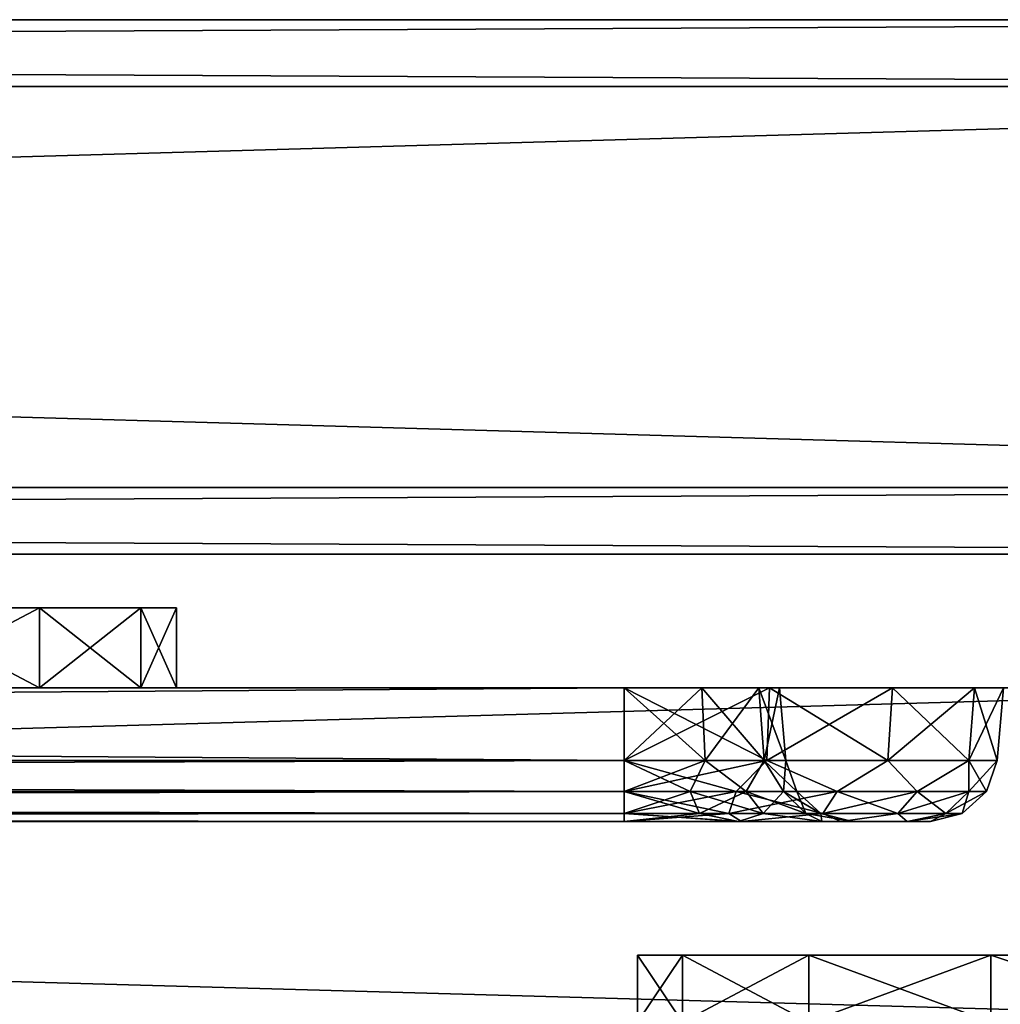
# Model space of a CAD drawing. Header units: millimetres. Extents: x -52 to 52, y -38 to 18.
# Tile 125 of 126: x 34 to 41, y 11 to 18. Entities that reach past the tile are written whole.
import ezdxf

# ---------------------------------------------------------------- set-up
doc = ezdxf.new("R2010")
doc.units = ezdxf.units.MM
doc.header["$LTSCALE"] = 65.185185
for name, color, linetype in [('14', 7, 'CONTINUOUS'), ('15', 7, 'CONTINUOUS'), ('16', 7, 'CONTINUOUS'), ('17', 7, 'CONTINUOUS'), ('2', 7, 'CONTINUOUS'), ('20', 7, 'CONTINUOUS'), ('21', 7, 'CONTINUOUS'), ('22', 7, 'CONTINUOUS'), ('23', 7, 'CONTINUOUS'), ('27', 7, 'CONTINUOUS'), ('31', 7, 'CONTINUOUS'), ('4', 7, 'CONTINUOUS'), ('49', 7, 'CONTINUOUS'), ('50', 7, 'CONTINUOUS'), ('51', 7, 'CONTINUOUS'), ('524', 7, 'CONTINUOUS'), ('525', 7, 'CONTINUOUS'), ('527', 7, 'CONTINUOUS'), ('529', 7, 'CONTINUOUS'), ('530', 7, 'CONTINUOUS'), ('532', 7, 'CONTINUOUS'), ('534', 7, 'CONTINUOUS'), ('536', 7, 'CONTINUOUS'), ('65', 7, 'CONTINUOUS'), ('66', 7, 'CONTINUOUS'), ('67', 7, 'CONTINUOUS'), ('68', 7, 'CONTINUOUS'), ('69', 7, 'CONTINUOUS'), ('74', 7, 'CONTINUOUS'), ('75', 7, 'CONTINUOUS'), ('76', 7, 'CONTINUOUS'), ('77', 7, 'CONTINUOUS'), ('78', 7, 'CONTINUOUS'), ('92', 7, 'CONTINUOUS'), ('93', 7, 'CONTINUOUS'), ('94', 7, 'CONTINUOUS')]:
    doc.layers.add(name, color=color, linetype=linetype)

msp = doc.modelspace()

# ---------------------------------------------------------------- linework, layer by layer
at = {"layer": '14', "linetype": 'Continuous'}
for points in [[(38.25, 13, -26.5875), (-38.25, 13, -26.5875), (38.25, 12.4564, -26.5399), (38.25, 13, -26.5875)], [(-38.25, 13, -26.5875), (-38.25, 12.4564, -26.5399), (38.25, 12.4564, -26.5399), (-38.25, 13, -26.5875)]]:
    msp.add_3dface(points, dxfattribs=at)
at = {"layer": '15', "linetype": 'Continuous'}
for points in [[(38.25, 13, -26.5875), (38.25, 12.4564, -26.5399), (39.3177, 12.4564, -26.3276), (38.25, 13, -26.5875)], [(39.3359, 13, -26.3715), (38.25, 13, -26.5875), (39.3177, 12.4564, -26.3276), (39.3359, 13, -26.3715)], [(40.2228, 12.4564, -25.7228), (39.3359, 13, -26.3715), (39.3177, 12.4564, -26.3276), (40.2228, 12.4564, -25.7228)], [(40.2564, 13, -25.7564), (39.3359, 13, -26.3715), (40.2228, 12.4564, -25.7228), (40.2564, 13, -25.7564)], [(40.8276, 12.4564, -24.8177), (40.2564, 13, -25.7564), (40.2228, 12.4564, -25.7228), (40.8276, 12.4564, -24.8177)], [(40.8715, 13, -24.8359), (40.2564, 13, -25.7564), (40.8276, 12.4564, -24.8177), (40.8715, 13, -24.8359)], [(41.0399, 12.4564, -23.75), (40.8715, 13, -24.8359), (40.8276, 12.4564, -24.8177), (41.0399, 12.4564, -23.75)], [(41.0875, 13, -23.75), (40.8715, 13, -24.8359), (41.0399, 12.4564, -23.75), (41.0875, 13, -23.75)]]:
    msp.add_3dface(points, dxfattribs=at)
at = {"layer": '16', "linetype": 'Continuous'}
for points in [[(38.25, 13, 26.5875), (39.3359, 13, 26.3715), (38.25, 12.4564, 26.5399), (38.25, 13, 26.5875)], [(38.25, 12.4564, 26.5399), (39.3359, 13, 26.3715), (39.3177, 12.4564, 26.3276), (38.25, 12.4564, 26.5399)], [(39.3177, 12.4564, 26.3276), (40.2564, 13, 25.7564), (40.2228, 12.4564, 25.7228), (39.3177, 12.4564, 26.3276)], [(39.3359, 13, 26.3715), (40.2564, 13, 25.7564), (39.3177, 12.4564, 26.3276), (39.3359, 13, 26.3715)], [(40.2564, 13, 25.7564), (40.8715, 13, 24.8359), (40.2228, 12.4564, 25.7228), (40.2564, 13, 25.7564)], [(40.2228, 12.4564, 25.7228), (40.8715, 13, 24.8359), (40.8276, 12.4564, 24.8177), (40.2228, 12.4564, 25.7228)], [(41.0875, 13, 23.75), (41.0399, 12.4564, 23.75), (40.8276, 12.4564, 24.8177), (41.0875, 13, 23.75)], [(40.8715, 13, 24.8359), (41.0875, 13, 23.75), (40.8276, 12.4564, 24.8177), (40.8715, 13, 24.8359)]]:
    msp.add_3dface(points, dxfattribs=at)
at = {"layer": '17', "linetype": 'Continuous'}
for points in [[(-38.25, 13, 26.5875), (38.25, 13, 26.5875), (-38.25, 12.4564, 26.5399), (-38.25, 13, 26.5875)], [(38.25, 13, 26.5875), (38.25, 12.4564, 26.5399), (-38.25, 12.4564, 26.5399), (38.25, 13, 26.5875)]]:
    msp.add_3dface(points, dxfattribs=at)
at = {"layer": '2', "linetype": 'Continuous'}
for points in [[(-44.5, 13, -29), (38.25, 13, -26.5875), (42.634, 13, -26.5), (-44.5, 13, -29)], [(43.5, 13, -27), (-44.5, 13, -29), (43, 13, -26.866), (43.5, 13, -27)], [(43, 13, -26.866), (-44.5, 13, -29), (42.634, 13, -26.5), (43, 13, -26.866)], [(-44.5, 13, 29), (44.5, 13, 29), (-43.5, 13, 27), (-44.5, 13, 29)], [(44.5, 13, -29), (-44.5, 13, -29), (43.5, 13, -27), (44.5, 13, -29)], [(-44.5, 13, -29), (-38.25, 13, -26.5875), (38.25, 13, -26.5875), (-44.5, 13, -29)], [(-43.5, 13, 27), (44.5, 13, 29), (-43, 13, 26.866), (-43.5, 13, 27)], [(-43, 13, 26.866), (44.5, 13, 29), (-42.634, 13, 26.5), (-43, 13, 26.866)], [(44.5, 13, 29), (-38.25, 13, 26.5875), (-42.634, 13, 26.5), (44.5, 13, 29)], [(38.25, 13, -24.9125), (-38.25, 13, -24.9125), (31.4, 13, -23.4), (38.25, 13, -24.9125)], [(-38.25, 13, 26.5875), (44.5, 13, 29), (38.25, 13, 26.5875), (-38.25, 13, 26.5875)], [(-38.25, 13, 24.9125), (38.25, 13, 24.9125), (-31.4, 13, 23.4), (-38.25, 13, 24.9125)], [(38.25, 13, 24.9125), (31.4, 13, 23.4), (-31.4, 13, 23.4), (38.25, 13, 24.9125)], [(31.4, 13, 23.4), (38.25, 13, 24.9125), (32.7394, 13, 23.1336), (31.4, 13, 23.4)], [(32.7394, 13, -23.1336), (38.25, 13, -24.9125), (31.4, 13, -23.4), (32.7394, 13, -23.1336)], [(32.7394, 13, 23.1336), (38.25, 13, 24.9125), (33.8749, 13, 22.3749), (32.7394, 13, 23.1336)], [(33.8749, 13, -22.3749), (38.25, 13, -24.9125), (32.7394, 13, -23.1336), (33.8749, 13, -22.3749)], [(33.8749, 13, 22.3749), (38.25, 13, 24.9125), (34.6336, 13, 21.2394), (33.8749, 13, 22.3749)], [(34.6336, 13, -21.2394), (38.25, 13, -24.9125), (33.8749, 13, -22.3749), (34.6336, 13, -21.2394)], [(34.6336, 13, 21.2394), (38.25, 13, 24.9125), (34.9, 13, 19.9), (34.6336, 13, 21.2394)], [(34.9, 13, -19.9), (38.25, 13, -24.9125), (34.6336, 13, -21.2394), (34.9, 13, -19.9)], [(34.9, 13, 19.9), (38.25, 13, 24.9125), (34.9, 13, -19.9), (34.9, 13, 19.9)], [(38.25, 13, 24.9125), (38.25, 13, -24.9125), (34.9, 13, -19.9), (38.25, 13, 24.9125)], [(38.25, 13, -26.5875), (39.3359, 13, -26.3715), (42.5, 13, -26), (38.25, 13, -26.5875)], [(42.634, 13, -26.5), (38.25, 13, -26.5875), (42.5, 13, -26), (42.634, 13, -26.5)], [(38.25, 13, 26.5875), (44.5, 13, 29), (39.3359, 13, 26.3715), (38.25, 13, 26.5875)], [(38.8312, 13, -24.7568), (38.25, 13, -24.9125), (38.8312, 13, 24.7568), (38.8312, 13, -24.7568)], [(38.8312, 13, 24.7568), (38.25, 13, -24.9125), (38.25, 13, 24.9125), (38.8312, 13, 24.7568)], [(39.2568, 13, -24.3312), (38.8312, 13, -24.7568), (39.2568, 13, 24.3312), (39.2568, 13, -24.3312)], [(39.2568, 13, 24.3312), (38.8312, 13, -24.7568), (38.8312, 13, 24.7568), (39.2568, 13, 24.3312)], [(39.4125, 13, 23.75), (39.2568, 13, -24.3312), (39.2568, 13, 24.3312), (39.4125, 13, 23.75)], [(39.4125, 13, -23.75), (39.2568, 13, -24.3312), (39.4125, 13, 23.75), (39.4125, 13, -23.75)], [(39.3359, 13, -26.3715), (40.2564, 13, -25.7564), (42.5, 13, -26), (39.3359, 13, -26.3715)], [(39.3359, 13, 26.3715), (44.5, 13, 29), (40.2564, 13, 25.7564), (39.3359, 13, 26.3715)], [(40.2564, 13, -25.7564), (40.8715, 13, -24.8359), (42.5, 13, -26), (40.2564, 13, -25.7564)], [(40.2564, 13, 25.7564), (44.5, 13, 29), (40.8715, 13, 24.8359), (40.2564, 13, 25.7564)], [(41.0875, 13, 23.75), (40.8715, 13, 24.8359), (42.634, 13, 26.5), (41.0875, 13, 23.75)], [(40.8715, 13, -24.8359), (41.0875, 13, -23.75), (42.5, 13, -26), (40.8715, 13, -24.8359)], [(40.8715, 13, 24.8359), (44.5, 13, 29), (42.634, 13, 26.5), (40.8715, 13, 24.8359)]]:
    msp.add_3dface(points, dxfattribs=at)
at = {"layer": '20', "linetype": 'Continuous'}
for points in [[(38.25, 13, 24.9125), (-38.25, 13, 24.9125), (38.25, 12.4564, 24.9601), (38.25, 13, 24.9125)], [(-38.25, 13, 24.9125), (-38.25, 12.4564, 24.9601), (38.25, 12.4564, 24.9601), (-38.25, 13, 24.9125)]]:
    msp.add_3dface(points, dxfattribs=at)
at = {"layer": '21', "linetype": 'Continuous'}
for points in [[(38.25, 13, 24.9125), (38.25, 12.4564, 24.9601), (38.855, 12.4564, 24.7979), (38.25, 13, 24.9125)], [(38.8312, 13, 24.7568), (38.25, 13, 24.9125), (38.855, 12.4564, 24.7979), (38.8312, 13, 24.7568)], [(39.2568, 13, 24.3312), (38.8312, 13, 24.7568), (39.2979, 12.4564, 24.355), (39.2568, 13, 24.3312)], [(39.2979, 12.4564, 24.355), (38.8312, 13, 24.7568), (38.855, 12.4564, 24.7979), (39.2979, 12.4564, 24.355)], [(39.4125, 13, 23.75), (39.2568, 13, 24.3312), (39.4601, 12.4564, 23.75), (39.4125, 13, 23.75)], [(39.4601, 12.4564, 23.75), (39.2568, 13, 24.3312), (39.2979, 12.4564, 24.355), (39.4601, 12.4564, 23.75)]]:
    msp.add_3dface(points, dxfattribs=at)
at = {"layer": '22', "linetype": 'Continuous'}
for points in [[(38.25, 12.4564, -24.9601), (38.8312, 13, -24.7568), (38.855, 12.4564, -24.7979), (38.25, 12.4564, -24.9601)], [(38.25, 13, -24.9125), (38.8312, 13, -24.7568), (38.25, 12.4564, -24.9601), (38.25, 13, -24.9125)], [(38.8312, 13, -24.7568), (39.2568, 13, -24.3312), (38.855, 12.4564, -24.7979), (38.8312, 13, -24.7568)], [(38.855, 12.4564, -24.7979), (39.2568, 13, -24.3312), (39.2979, 12.4564, -24.355), (38.855, 12.4564, -24.7979)], [(39.2568, 13, -24.3312), (39.4125, 13, -23.75), (39.2979, 12.4564, -24.355), (39.2568, 13, -24.3312)], [(39.4125, 13, -23.75), (39.4601, 12.4564, -23.75), (39.2979, 12.4564, -24.355), (39.4125, 13, -23.75)]]:
    msp.add_3dface(points, dxfattribs=at)
at = {"layer": '23', "linetype": 'Continuous'}
for points in [[(38.25, 13, -24.9125), (38.25, 12.4564, -24.9601), (-38.25, 12.4564, -24.9601), (38.25, 13, -24.9125)], [(-38.25, 13, -24.9125), (38.25, 13, -24.9125), (-38.25, 12.4564, -24.9601), (-38.25, 13, -24.9125)]]:
    msp.add_3dface(points, dxfattribs=at)
at = {"layer": '27', "linetype": 'Continuous'}
for points in [[(44.5, 13, -29), (44.5, 10.5, -28.9127), (-44.5, 10.5, -28.9127), (44.5, 13, -29)], [(-44.5, 13, -29), (44.5, 13, -29), (-44.5, 10.5, -28.9127), (-44.5, 13, -29)]]:
    msp.add_3dface(points, dxfattribs=at)
at = {"layer": '31', "linetype": 'Continuous'}
for points in [[(-44.5, 13, 29), (-44.5, 10.5, 28.9127), (44.5, 10.5, 28.9127), (-44.5, 13, 29)], [(44.5, 13, 29), (-44.5, 13, 29), (44.5, 10.5, 28.9127), (44.5, 13, 29)]]:
    msp.add_3dface(points, dxfattribs=at)
at = {"layer": '4', "linetype": 'Continuous'}
for points in [[(-38.25, 12, 25.4582), (38.25, 12, 26.0418), (38.25, 12, 25.4582), (-38.25, 12, 25.4582)], [(-38.25, 12, 26.0418), (38.25, 12, 26.0418), (-38.25, 12, 25.4582), (-38.25, 12, 26.0418)], [(38.25, 12, -26.0418), (-38.25, 12, -26.0418), (38.25, 12, -25.4582), (38.25, 12, -26.0418)], [(38.25, 12, -25.4582), (-38.25, 12, -26.0418), (-38.25, 12, -25.4582), (38.25, 12, -25.4582)], [(38.25, 12, 25.4582), (39.127, 12, 25.8674), (39.104, 12, 25.2294), (38.25, 12, 25.4582)], [(38.25, 12, 26.0418), (39.127, 12, 25.8674), (38.25, 12, 25.4582), (38.25, 12, 26.0418)], [(39.127, 12, -25.8674), (38.25, 12, -26.0418), (39.104, 12, -25.2294), (39.127, 12, -25.8674)], [(39.104, 12, -25.2294), (38.25, 12, -26.0418), (38.25, 12, -25.4582), (39.104, 12, -25.2294)], [(39.104, 12, 25.2294), (39.127, 12, 25.8674), (39.7294, 12, 24.604), (39.104, 12, 25.2294)], [(39.7294, 12, -24.604), (39.127, 12, -25.8674), (39.104, 12, -25.2294), (39.7294, 12, -24.604)], [(39.127, 12, 25.8674), (39.8706, 12, 25.3706), (39.7294, 12, 24.604), (39.127, 12, 25.8674)], [(39.8706, 12, -25.3706), (39.127, 12, -25.8674), (39.7294, 12, -24.604), (39.8706, 12, -25.3706)], [(39.7294, 12, 24.604), (39.8706, 12, 25.3706), (39.9582, 12, 23.75), (39.7294, 12, 24.604)], [(39.9582, 12, -23.75), (39.8706, 12, -25.3706), (39.7294, 12, -24.604), (39.9582, 12, -23.75)], [(39.8706, 12, 25.3706), (40.3674, 12, 24.627), (39.9582, 12, 23.75), (39.8706, 12, 25.3706)], [(40.3674, 12, -24.627), (39.8706, 12, -25.3706), (39.9582, 12, -23.75), (40.3674, 12, -24.627)], [(39.9582, 12, 23.75), (40.3674, 12, 24.627), (39.9582, 12, -23.75), (39.9582, 12, 23.75)], [(40.3674, 12, 24.627), (40.3674, 12, -24.627), (39.9582, 12, -23.75), (40.3674, 12, 24.627)], [(40.5418, 12, 23.75), (40.3674, 12, -24.627), (40.3674, 12, 24.627), (40.5418, 12, 23.75)], [(40.5418, 12, -23.75), (40.3674, 12, -24.627), (40.5418, 12, 23.75), (40.5418, 12, -23.75)]]:
    msp.add_3dface(points, dxfattribs=at)
at = {"layer": '49', "linetype": 'Continuous'}
for points in [[(45.15, 11), (38.35, 11), (38.6867, 11, -1.4752), (45.15, 11)], [(44.8133, 11, 1.4752), (38.35, 11), (45.15, 11), (44.8133, 11, 1.4752)], [(38.6867, 11, 1.4752), (38.35, 11), (44.8133, 11, 1.4752), (38.6867, 11, 1.4752)], [(39.6302, 11, -2.6582), (44.8133, 11, -1.4752), (38.6867, 11, -1.4752), (39.6302, 11, -2.6582)], [(44.8133, 11, -1.4752), (45.15, 11), (38.6867, 11, -1.4752), (44.8133, 11, -1.4752)], [(43.8698, 11, 2.6582), (38.6867, 11, 1.4752), (44.8133, 11, 1.4752), (43.8698, 11, 2.6582)], [(39.6302, 11, 2.6582), (38.6867, 11, 1.4752), (43.8698, 11, 2.6582), (39.6302, 11, 2.6582)], [(43.8698, 11, -2.6582), (44.8133, 11, -1.4752), (39.6302, 11, -2.6582), (43.8698, 11, -2.6582)], [(42.5066, 11, 3.3148), (39.6302, 11, 2.6582), (43.8698, 11, 2.6582), (42.5066, 11, 3.3148)], [(40.9934, 11, 3.3148), (39.6302, 11, 2.6582), (42.5066, 11, 3.3148), (40.9934, 11, 3.3148)], [(40.9934, 11, -3.3148), (43.8698, 11, -2.6582), (39.6302, 11, -2.6582), (40.9934, 11, -3.3148)], [(42.5066, 11, -3.3148), (43.8698, 11, -2.6582), (40.9934, 11, -3.3148), (42.5066, 11, -3.3148)]]:
    msp.add_3dface(points, dxfattribs=at)
at = {"layer": '50', "linetype": 'Continuous'}
for points in [[(38.35, 11), (38.6867, 10.5, -1.4752), (38.6867, 11, -1.4752), (38.35, 11)], [(38.35, 10.5), (38.6867, 10.5, -1.4752), (38.35, 11), (38.35, 10.5)], [(39.6301, 10.5, -2.6582), (39.6302, 11, -2.6582), (38.6867, 11, -1.4752), (39.6301, 10.5, -2.6582)], [(38.6867, 10.5, -1.4752), (39.6301, 10.5, -2.6582), (38.6867, 11, -1.4752), (38.6867, 10.5, -1.4752)], [(39.6301, 10.5, -2.6582), (40.9934, 10.5, -3.3148), (39.6302, 11, -2.6582), (39.6301, 10.5, -2.6582)], [(40.9934, 10.5, -3.3148), (40.9934, 11, -3.3148), (39.6302, 11, -2.6582), (40.9934, 10.5, -3.3148)], [(42.5066, 10.5, -3.3148), (42.5066, 11, -3.3148), (40.9934, 11, -3.3148), (42.5066, 10.5, -3.3148)], [(40.9934, 10.5, -3.3148), (42.5066, 10.5, -3.3148), (40.9934, 11, -3.3148), (40.9934, 10.5, -3.3148)]]:
    msp.add_3dface(points, dxfattribs=at)
at = {"layer": '51', "linetype": 'Continuous'}
for points in [[(38.6867, 10.5, 1.4752), (38.35, 10.5), (38.6867, 11, 1.4752), (38.6867, 10.5, 1.4752)], [(38.35, 10.5), (38.35, 11), (38.6867, 11, 1.4752), (38.35, 10.5)], [(39.6301, 10.5, 2.6582), (38.6867, 10.5, 1.4752), (39.6302, 11, 2.6582), (39.6301, 10.5, 2.6582)], [(38.6867, 10.5, 1.4752), (38.6867, 11, 1.4752), (39.6302, 11, 2.6582), (38.6867, 10.5, 1.4752)], [(40.9934, 10.5, 3.3148), (39.6301, 10.5, 2.6582), (40.9934, 11, 3.3148), (40.9934, 10.5, 3.3148)], [(39.6301, 10.5, 2.6582), (39.6302, 11, 2.6582), (40.9934, 11, 3.3148), (39.6301, 10.5, 2.6582)], [(42.5066, 10.5, 3.3148), (40.9934, 10.5, 3.3148), (42.5066, 11, 3.3148), (42.5066, 10.5, 3.3148)], [(40.9934, 10.5, 3.3148), (40.9934, 11, 3.3148), (42.5066, 11, 3.3148), (40.9934, 10.5, 3.3148)]]:
    msp.add_3dface(points, dxfattribs=at)
at = {"layer": '524', "color": 7, "linetype": 'Continuous'}
for points in [[(-51.7929, 14, -40), (51.7929, 14, -40), (-30, 14, -9), (-51.7929, 14, -40)], [(51.7929, 14, 40), (-51.7929, 14, 40), (10.5957, 14, 35.5834), (51.7929, 14, 40)], [(-30, 14, -9), (51.7929, 14, -40), (30, 14, -9), (-30, 14, -9)], [(11.207, 14, 35.4793), (51.7929, 14, 40), (10.5957, 14, 35.5834), (11.207, 14, 35.4793)], [(11.5787, 14, 35.2334), (51.7929, 14, 40), (11.207, 14, 35.4793), (11.5787, 14, 35.2334)], [(30, 14, 18.5), (51.7929, 14, 40), (11.5787, 14, 35.2334), (30, 14, 18.5)], [(51.7929, 14, -40), (30, 14, 18.5), (30, 14, -9), (51.7929, 14, -40)], [(51.7929, 14, -40), (51.7929, 14, 40), (30, 14, 18.5), (51.7929, 14, -40)]]:
    msp.add_3dface(points, dxfattribs=at)
at = {"layer": '525', "color": 8, "linetype": 'Continuous', "true_color": 0x7d7d7d}
for points in [[(51.7929, 18, -40), (-51.7929, 18, -40), (30, 18, -9), (51.7929, 18, -40)], [(-51.7929, 18, 40), (51.7929, 18, 40), (-30, 18, 18.5), (-51.7929, 18, 40)], [(-30, 18, 18.5), (51.7929, 18, 40), (30, 18, 18.5), (-30, 18, 18.5)], [(30, 18, 18.5), (51.7929, 18, 40), (30, 18, -9), (30, 18, 18.5)], [(51.7929, 18, 40), (51.7929, 18, -40), (30, 18, -9), (51.7929, 18, 40)]]:
    msp.add_3dface(points, dxfattribs=at)
at = {"layer": '527', "color": 8, "linetype": 'Continuous', "true_color": 0x7d7d7d}
for points in [[(52, 14.5, 40.5), (-52, 17.5, 40.5), (-52, 14.5, 40.5), (52, 14.5, 40.5)], [(52, 17.5, 40.5), (-52, 17.5, 40.5), (52, 14.5, 40.5), (52, 17.5, 40.5)]]:
    msp.add_3dface(points, dxfattribs=at)
at = {"layer": '529', "color": 8, "linetype": 'Continuous', "true_color": 0x7d7d7d}
for points in [[(-52, 17.5, -40.5), (52, 17.5, -40.5), (-52, 14.5, -40.5), (-52, 17.5, -40.5)], [(-52, 14.5, -40.5), (52, 17.5, -40.5), (52, 14.5, -40.5), (-52, 14.5, -40.5)]]:
    msp.add_3dface(points, dxfattribs=at)
at = {"layer": '530', "color": 8, "linetype": 'Continuous', "true_color": 0x7d7d7d}
for points in [[(-51.7929, 18, 40), (-52, 17.5, 40.5), (52, 17.5, 40.5), (-51.7929, 18, 40)], [(51.7929, 18, 40), (-51.7929, 18, 40), (52, 17.5, 40.5), (51.7929, 18, 40)]]:
    msp.add_3dface(points, dxfattribs=at)
at = {"layer": '532', "color": 8, "linetype": 'Continuous', "true_color": 0x7d7d7d}
for points in [[(-51.7929, 18, -40), (51.7929, 18, -40), (-52, 17.5, -40.5), (-51.7929, 18, -40)], [(51.7929, 18, -40), (52, 17.5, -40.5), (-52, 17.5, -40.5), (51.7929, 18, -40)]]:
    msp.add_3dface(points, dxfattribs=at)
at = {"layer": '534', "color": 8, "linetype": 'Continuous', "true_color": 0x7d7d7d}
for points in [[(-51.7929, 14, 40), (51.7929, 14, 40), (-52, 14.5, 40.5), (-51.7929, 14, 40)], [(51.7929, 14, 40), (52, 14.5, 40.5), (-52, 14.5, 40.5), (51.7929, 14, 40)]]:
    msp.add_3dface(points, dxfattribs=at)
at = {"layer": '536', "color": 7, "linetype": 'Continuous', "true_color": 0xfcffff}
for points in [[(-51.7929, 14, -40), (-52, 14.5, -40.5), (52, 14.5, -40.5), (-51.7929, 14, -40)], [(51.7929, 14, -40), (-51.7929, 14, -40), (52, 14.5, -40.5), (51.7929, 14, -40)]]:
    msp.add_3dface(points, dxfattribs=at)
at = {"layer": '65', "linetype": 'Continuous'}
for points in [[(-38.25, 12.2255, 26.4597), (-38.25, 12.4564, 26.5399), (38.25, 12.2255, 26.4597), (-38.25, 12.2255, 26.4597)], [(-38.25, 12.4564, 26.5399), (38.25, 12.4564, 26.5399), (38.25, 12.2255, 26.4597), (-38.25, 12.4564, 26.5399)], [(-38.25, 12.0599, 26.2791), (-38.25, 12.2255, 26.4597), (38.25, 12.0599, 26.2791), (-38.25, 12.0599, 26.2791)], [(38.25, 12.0599, 26.2791), (-38.25, 12.2255, 26.4597), (38.25, 12.2255, 26.4597), (38.25, 12.0599, 26.2791)], [(38.25, 12, 26.0418), (-38.25, 12.0599, 26.2791), (38.25, 12.0599, 26.2791), (38.25, 12, 26.0418)], [(38.25, 12, 26.0418), (-38.25, 12, 26.0418), (-38.25, 12.0599, 26.2791), (38.25, 12, 26.0418)]]:
    msp.add_3dface(points, dxfattribs=at)
at = {"layer": '66', "linetype": 'Continuous'}
for points in [[(38.25, 12.2255, 26.4597), (39.3177, 12.4564, 26.3276), (39.0873, 12.2255, 26.3271), (38.25, 12.2255, 26.4597)], [(38.25, 12.4564, 26.5399), (39.3177, 12.4564, 26.3276), (38.25, 12.2255, 26.4597), (38.25, 12.4564, 26.5399)], [(39.3177, 12.4564, 26.3276), (39.8427, 12.2255, 25.9422), (39.0873, 12.2255, 26.3271), (39.3177, 12.4564, 26.3276)], [(39.3177, 12.4564, 26.3276), (40.2228, 12.4564, 25.7228), (39.8427, 12.2255, 25.9422), (39.3177, 12.4564, 26.3276)], [(40.2228, 12.4564, 25.7228), (40.4422, 12.2255, 25.3427), (39.8427, 12.2255, 25.9422), (40.2228, 12.4564, 25.7228)], [(40.2228, 12.4564, 25.7228), (40.8276, 12.4564, 24.8177), (40.4422, 12.2255, 25.3427), (40.2228, 12.4564, 25.7228)], [(40.8276, 12.4564, 24.8177), (40.8271, 12.2255, 24.5873), (40.4422, 12.2255, 25.3427), (40.8276, 12.4564, 24.8177)], [(41.0399, 12.4564, 23.75), (40.9597, 12.2255, 23.75), (40.8271, 12.2255, 24.5873), (41.0399, 12.4564, 23.75)], [(40.8276, 12.4564, 24.8177), (41.0399, 12.4564, 23.75), (40.8271, 12.2255, 24.5873), (40.8276, 12.4564, 24.8177)], [(39.0315, 12.0599, 26.1553), (38.25, 12.0599, 26.2791), (39.0873, 12.2255, 26.3271), (39.0315, 12.0599, 26.1553)], [(38.25, 12.0599, 26.2791), (38.25, 12.2255, 26.4597), (39.0873, 12.2255, 26.3271), (38.25, 12.0599, 26.2791)], [(39.7366, 12.0599, 25.7961), (39.0315, 12.0599, 26.1553), (39.8427, 12.2255, 25.9422), (39.7366, 12.0599, 25.7961)], [(39.8427, 12.2255, 25.9422), (39.0315, 12.0599, 26.1553), (39.0873, 12.2255, 26.3271), (39.8427, 12.2255, 25.9422)], [(40.2961, 12.0599, 25.2366), (39.7366, 12.0599, 25.7961), (40.4422, 12.2255, 25.3427), (40.2961, 12.0599, 25.2366)], [(40.4422, 12.2255, 25.3427), (39.7366, 12.0599, 25.7961), (39.8427, 12.2255, 25.9422), (40.4422, 12.2255, 25.3427)], [(40.8271, 12.2255, 24.5873), (40.2961, 12.0599, 25.2366), (40.4422, 12.2255, 25.3427), (40.8271, 12.2255, 24.5873)], [(40.6553, 12.0599, 24.5315), (40.2961, 12.0599, 25.2366), (40.8271, 12.2255, 24.5873), (40.6553, 12.0599, 24.5315)], [(40.9597, 12.2255, 23.75), (40.6553, 12.0599, 24.5315), (40.8271, 12.2255, 24.5873), (40.9597, 12.2255, 23.75)], [(40.7791, 12.0599, 23.75), (40.6553, 12.0599, 24.5315), (40.9597, 12.2255, 23.75), (40.7791, 12.0599, 23.75)], [(39.127, 12, 25.8674), (38.25, 12, 26.0418), (39.0315, 12.0599, 26.1553), (39.127, 12, 25.8674)], [(38.25, 12, 26.0418), (38.25, 12.0599, 26.2791), (39.0315, 12.0599, 26.1553), (38.25, 12, 26.0418)], [(39.7366, 12.0599, 25.7961), (39.127, 12, 25.8674), (39.0315, 12.0599, 26.1553), (39.7366, 12.0599, 25.7961)], [(39.8706, 12, 25.3706), (39.127, 12, 25.8674), (39.7366, 12.0599, 25.7961), (39.8706, 12, 25.3706)], [(40.2961, 12.0599, 25.2366), (39.8706, 12, 25.3706), (39.7366, 12.0599, 25.7961), (40.2961, 12.0599, 25.2366)], [(40.3674, 12, 24.627), (39.8706, 12, 25.3706), (40.2961, 12.0599, 25.2366), (40.3674, 12, 24.627)], [(40.6553, 12.0599, 24.5315), (40.3674, 12, 24.627), (40.2961, 12.0599, 25.2366), (40.6553, 12.0599, 24.5315)], [(40.7791, 12.0599, 23.75), (40.3674, 12, 24.627), (40.6553, 12.0599, 24.5315), (40.7791, 12.0599, 23.75)], [(40.5418, 12, 23.75), (40.3674, 12, 24.627), (40.7791, 12.0599, 23.75), (40.5418, 12, 23.75)]]:
    msp.add_3dface(points, dxfattribs=at)
at = {"layer": '67', "linetype": 'Continuous'}
for points in [[(41.0399, 12.4564, 23.75), (41.0399, 12.4564, -23.75), (40.9597, 12.2255, -23.75), (41.0399, 12.4564, 23.75)], [(40.9597, 12.2255, 23.75), (41.0399, 12.4564, 23.75), (40.9597, 12.2255, -23.75), (40.9597, 12.2255, 23.75)], [(40.7791, 12.0599, -23.75), (40.9597, 12.2255, 23.75), (40.9597, 12.2255, -23.75), (40.7791, 12.0599, -23.75)], [(40.7791, 12.0599, 23.75), (40.9597, 12.2255, 23.75), (40.7791, 12.0599, -23.75), (40.7791, 12.0599, 23.75)], [(40.5418, 12, -23.75), (40.7791, 12.0599, 23.75), (40.7791, 12.0599, -23.75), (40.5418, 12, -23.75)], [(40.5418, 12, -23.75), (40.5418, 12, 23.75), (40.7791, 12.0599, 23.75), (40.5418, 12, -23.75)]]:
    msp.add_3dface(points, dxfattribs=at)
at = {"layer": '68', "linetype": 'Continuous'}
for points in [[(38.25, 12.4564, -26.5399), (38.25, 12.2255, -26.4597), (39.0873, 12.2255, -26.3271), (38.25, 12.4564, -26.5399)], [(39.3177, 12.4564, -26.3276), (38.25, 12.4564, -26.5399), (39.0873, 12.2255, -26.3271), (39.3177, 12.4564, -26.3276)], [(39.3177, 12.4564, -26.3276), (39.0873, 12.2255, -26.3271), (39.8427, 12.2255, -25.9422), (39.3177, 12.4564, -26.3276)], [(40.2228, 12.4564, -25.7228), (39.3177, 12.4564, -26.3276), (39.8427, 12.2255, -25.9422), (40.2228, 12.4564, -25.7228)], [(40.2228, 12.4564, -25.7228), (39.8427, 12.2255, -25.9422), (40.4422, 12.2255, -25.3427), (40.2228, 12.4564, -25.7228)], [(40.8276, 12.4564, -24.8177), (40.2228, 12.4564, -25.7228), (40.4422, 12.2255, -25.3427), (40.8276, 12.4564, -24.8177)], [(40.8276, 12.4564, -24.8177), (40.4422, 12.2255, -25.3427), (40.8271, 12.2255, -24.5873), (40.8276, 12.4564, -24.8177)], [(40.9597, 12.2255, -23.75), (40.8276, 12.4564, -24.8177), (40.8271, 12.2255, -24.5873), (40.9597, 12.2255, -23.75)], [(41.0399, 12.4564, -23.75), (40.8276, 12.4564, -24.8177), (40.9597, 12.2255, -23.75), (41.0399, 12.4564, -23.75)], [(38.25, 12.2255, -26.4597), (39.0315, 12.0599, -26.1553), (39.0873, 12.2255, -26.3271), (38.25, 12.2255, -26.4597)], [(38.25, 12.0599, -26.2791), (39.0315, 12.0599, -26.1553), (38.25, 12.2255, -26.4597), (38.25, 12.0599, -26.2791)], [(39.0315, 12.0599, -26.1553), (39.7366, 12.0599, -25.7961), (39.0873, 12.2255, -26.3271), (39.0315, 12.0599, -26.1553)], [(39.0873, 12.2255, -26.3271), (39.7366, 12.0599, -25.7961), (39.8427, 12.2255, -25.9422), (39.0873, 12.2255, -26.3271)], [(39.7366, 12.0599, -25.7961), (40.2961, 12.0599, -25.2366), (39.8427, 12.2255, -25.9422), (39.7366, 12.0599, -25.7961)], [(39.8427, 12.2255, -25.9422), (40.2961, 12.0599, -25.2366), (40.4422, 12.2255, -25.3427), (39.8427, 12.2255, -25.9422)], [(40.2961, 12.0599, -25.2366), (40.6553, 12.0599, -24.5315), (40.4422, 12.2255, -25.3427), (40.2961, 12.0599, -25.2366)], [(40.4422, 12.2255, -25.3427), (40.6553, 12.0599, -24.5315), (40.8271, 12.2255, -24.5873), (40.4422, 12.2255, -25.3427)], [(40.6553, 12.0599, -24.5315), (40.7791, 12.0599, -23.75), (40.8271, 12.2255, -24.5873), (40.6553, 12.0599, -24.5315)], [(40.7791, 12.0599, -23.75), (40.9597, 12.2255, -23.75), (40.8271, 12.2255, -24.5873), (40.7791, 12.0599, -23.75)], [(38.25, 12.0599, -26.2791), (39.127, 12, -25.8674), (39.0315, 12.0599, -26.1553), (38.25, 12.0599, -26.2791)], [(38.25, 12, -26.0418), (39.127, 12, -25.8674), (38.25, 12.0599, -26.2791), (38.25, 12, -26.0418)], [(39.0315, 12.0599, -26.1553), (39.127, 12, -25.8674), (39.7366, 12.0599, -25.7961), (39.0315, 12.0599, -26.1553)], [(39.127, 12, -25.8674), (39.8706, 12, -25.3706), (39.7366, 12.0599, -25.7961), (39.127, 12, -25.8674)], [(39.7366, 12.0599, -25.7961), (39.8706, 12, -25.3706), (40.2961, 12.0599, -25.2366), (39.7366, 12.0599, -25.7961)], [(39.8706, 12, -25.3706), (40.3674, 12, -24.627), (40.2961, 12.0599, -25.2366), (39.8706, 12, -25.3706)], [(40.2961, 12.0599, -25.2366), (40.3674, 12, -24.627), (40.6553, 12.0599, -24.5315), (40.2961, 12.0599, -25.2366)], [(40.3674, 12, -24.627), (40.5418, 12, -23.75), (40.6553, 12.0599, -24.5315), (40.3674, 12, -24.627)], [(40.5418, 12, -23.75), (40.7791, 12.0599, -23.75), (40.6553, 12.0599, -24.5315), (40.5418, 12, -23.75)]]:
    msp.add_3dface(points, dxfattribs=at)
at = {"layer": '69', "linetype": 'Continuous'}
for points in [[(38.25, 12.2255, -26.4597), (38.25, 12.4564, -26.5399), (-38.25, 12.2255, -26.4597), (38.25, 12.2255, -26.4597)], [(38.25, 12.4564, -26.5399), (-38.25, 12.4564, -26.5399), (-38.25, 12.2255, -26.4597), (38.25, 12.4564, -26.5399)], [(38.25, 12.0599, -26.2791), (38.25, 12.2255, -26.4597), (-38.25, 12.0599, -26.2791), (38.25, 12.0599, -26.2791)], [(-38.25, 12.0599, -26.2791), (38.25, 12.2255, -26.4597), (-38.25, 12.2255, -26.4597), (-38.25, 12.0599, -26.2791)], [(-38.25, 12, -26.0418), (38.25, 12.0599, -26.2791), (-38.25, 12.0599, -26.2791), (-38.25, 12, -26.0418)], [(-38.25, 12, -26.0418), (38.25, 12, -26.0418), (38.25, 12.0599, -26.2791), (-38.25, 12, -26.0418)]]:
    msp.add_3dface(points, dxfattribs=at)
at = {"layer": '74', "linetype": 'Continuous'}
for points in [[(-38.25, 12.4564, -24.9601), (38.25, 12.4564, -24.9601), (38.25, 12.2252, -25.0404), (-38.25, 12.4564, -24.9601)], [(-38.25, 12.2252, -25.0404), (-38.25, 12.4564, -24.9601), (38.25, 12.2252, -25.0404), (-38.25, 12.2252, -25.0404)], [(-38.25, 12.0598, -25.2211), (-38.25, 12.2252, -25.0404), (38.25, 12.0598, -25.2211), (-38.25, 12.0598, -25.2211)], [(38.25, 12.0598, -25.2211), (-38.25, 12.2252, -25.0404), (38.25, 12.2252, -25.0404), (38.25, 12.0598, -25.2211)], [(38.25, 12, -25.4582), (-38.25, 12.0598, -25.2211), (38.25, 12.0598, -25.2211), (38.25, 12, -25.4582)], [(38.25, 12, -25.4582), (-38.25, 12, -25.4582), (-38.25, 12.0598, -25.2211), (38.25, 12, -25.4582)]]:
    msp.add_3dface(points, dxfattribs=at)
at = {"layer": '75', "linetype": 'Continuous'}
for points in [[(38.25, 12.2252, -25.0404), (38.855, 12.4564, -24.7979), (38.7438, 12.2252, -24.9422), (38.25, 12.2252, -25.0404)], [(38.25, 12.4564, -24.9601), (38.855, 12.4564, -24.7979), (38.25, 12.2252, -25.0404), (38.25, 12.4564, -24.9601)], [(38.855, 12.4564, -24.7979), (39.1625, 12.2252, -24.6625), (38.7438, 12.2252, -24.9422), (38.855, 12.4564, -24.7979)], [(38.855, 12.4564, -24.7979), (39.2979, 12.4564, -24.355), (39.1625, 12.2252, -24.6625), (38.855, 12.4564, -24.7979)], [(39.2979, 12.4564, -24.355), (39.4422, 12.2252, -24.2438), (39.1625, 12.2252, -24.6625), (39.2979, 12.4564, -24.355)], [(39.2979, 12.4564, -24.355), (39.4601, 12.4564, -23.75), (39.4422, 12.2252, -24.2438), (39.2979, 12.4564, -24.355)], [(39.4601, 12.4564, -23.75), (39.5404, 12.2252, -23.75), (39.4422, 12.2252, -24.2438), (39.4601, 12.4564, -23.75)], [(38.25, 12.0598, -25.2211), (38.25, 12.2252, -25.0404), (38.7438, 12.2252, -24.9422), (38.25, 12.0598, -25.2211)], [(38.813, 12.0598, -25.1091), (38.25, 12.0598, -25.2211), (38.7438, 12.2252, -24.9422), (38.813, 12.0598, -25.1091)], [(39.1625, 12.2252, -24.6625), (38.813, 12.0598, -25.1091), (38.7438, 12.2252, -24.9422), (39.1625, 12.2252, -24.6625)], [(39.2902, 12.0598, -24.7902), (38.813, 12.0598, -25.1091), (39.1625, 12.2252, -24.6625), (39.2902, 12.0598, -24.7902)], [(39.4422, 12.2252, -24.2438), (39.2902, 12.0598, -24.7902), (39.1625, 12.2252, -24.6625), (39.4422, 12.2252, -24.2438)], [(39.6091, 12.0598, -24.313), (39.2902, 12.0598, -24.7902), (39.4422, 12.2252, -24.2438), (39.6091, 12.0598, -24.313)], [(39.5404, 12.2252, -23.75), (39.6091, 12.0598, -24.313), (39.4422, 12.2252, -24.2438), (39.5404, 12.2252, -23.75)], [(39.7211, 12.0598, -23.75), (39.6091, 12.0598, -24.313), (39.5404, 12.2252, -23.75), (39.7211, 12.0598, -23.75)], [(38.25, 12, -25.4582), (38.25, 12.0598, -25.2211), (38.813, 12.0598, -25.1091), (38.25, 12, -25.4582)], [(39.104, 12, -25.2294), (38.25, 12, -25.4582), (38.813, 12.0598, -25.1091), (39.104, 12, -25.2294)], [(39.2902, 12.0598, -24.7902), (39.104, 12, -25.2294), (38.813, 12.0598, -25.1091), (39.2902, 12.0598, -24.7902)], [(39.7294, 12, -24.604), (39.104, 12, -25.2294), (39.2902, 12.0598, -24.7902), (39.7294, 12, -24.604)], [(39.6091, 12.0598, -24.313), (39.7294, 12, -24.604), (39.2902, 12.0598, -24.7902), (39.6091, 12.0598, -24.313)], [(39.7211, 12.0598, -23.75), (39.7294, 12, -24.604), (39.6091, 12.0598, -24.313), (39.7211, 12.0598, -23.75)], [(39.9582, 12, -23.75), (39.7294, 12, -24.604), (39.7211, 12.0598, -23.75), (39.9582, 12, -23.75)]]:
    msp.add_3dface(points, dxfattribs=at)
at = {"layer": '76', "linetype": 'Continuous'}
for points in [[(39.4601, 12.4564, -23.75), (39.4601, 12.4564, 23.75), (39.5404, 12.2252, 23.75), (39.4601, 12.4564, -23.75)], [(39.5404, 12.2252, -23.75), (39.4601, 12.4564, -23.75), (39.5404, 12.2252, 23.75), (39.5404, 12.2252, -23.75)], [(39.7211, 12.0598, -23.75), (39.5404, 12.2252, -23.75), (39.7211, 12.0598, 23.75), (39.7211, 12.0598, -23.75)], [(39.7211, 12.0598, 23.75), (39.5404, 12.2252, -23.75), (39.5404, 12.2252, 23.75), (39.7211, 12.0598, 23.75)], [(39.9582, 12, 23.75), (39.9582, 12, -23.75), (39.7211, 12.0598, -23.75), (39.9582, 12, 23.75)], [(39.9582, 12, 23.75), (39.7211, 12.0598, -23.75), (39.7211, 12.0598, 23.75), (39.9582, 12, 23.75)]]:
    msp.add_3dface(points, dxfattribs=at)
at = {"layer": '77', "linetype": 'Continuous'}
for points in [[(38.25, 12.4564, 24.9601), (38.25, 12.2252, 25.0404), (38.7438, 12.2252, 24.9422), (38.25, 12.4564, 24.9601)], [(38.855, 12.4564, 24.7979), (38.25, 12.4564, 24.9601), (38.7438, 12.2252, 24.9422), (38.855, 12.4564, 24.7979)], [(38.855, 12.4564, 24.7979), (38.7438, 12.2252, 24.9422), (39.1625, 12.2252, 24.6625), (38.855, 12.4564, 24.7979)], [(39.2979, 12.4564, 24.355), (38.855, 12.4564, 24.7979), (39.1625, 12.2252, 24.6625), (39.2979, 12.4564, 24.355)], [(39.2979, 12.4564, 24.355), (39.1625, 12.2252, 24.6625), (39.4422, 12.2252, 24.2438), (39.2979, 12.4564, 24.355)], [(39.4601, 12.4564, 23.75), (39.2979, 12.4564, 24.355), (39.5404, 12.2252, 23.75), (39.4601, 12.4564, 23.75)], [(39.5404, 12.2252, 23.75), (39.2979, 12.4564, 24.355), (39.4422, 12.2252, 24.2438), (39.5404, 12.2252, 23.75)], [(38.25, 12.0598, 25.2211), (38.813, 12.0598, 25.1091), (38.25, 12.2252, 25.0404), (38.25, 12.0598, 25.2211)], [(38.25, 12.2252, 25.0404), (38.813, 12.0598, 25.1091), (38.7438, 12.2252, 24.9422), (38.25, 12.2252, 25.0404)], [(38.813, 12.0598, 25.1091), (39.2902, 12.0598, 24.7902), (38.7438, 12.2252, 24.9422), (38.813, 12.0598, 25.1091)], [(38.7438, 12.2252, 24.9422), (39.2902, 12.0598, 24.7902), (39.1625, 12.2252, 24.6625), (38.7438, 12.2252, 24.9422)], [(39.2902, 12.0598, 24.7902), (39.6091, 12.0598, 24.313), (39.1625, 12.2252, 24.6625), (39.2902, 12.0598, 24.7902)], [(39.1625, 12.2252, 24.6625), (39.6091, 12.0598, 24.313), (39.4422, 12.2252, 24.2438), (39.1625, 12.2252, 24.6625)], [(39.7211, 12.0598, 23.75), (39.5404, 12.2252, 23.75), (39.4422, 12.2252, 24.2438), (39.7211, 12.0598, 23.75)], [(39.6091, 12.0598, 24.313), (39.7211, 12.0598, 23.75), (39.4422, 12.2252, 24.2438), (39.6091, 12.0598, 24.313)], [(38.25, 12, 25.4582), (39.104, 12, 25.2294), (38.25, 12.0598, 25.2211), (38.25, 12, 25.4582)], [(38.25, 12.0598, 25.2211), (39.104, 12, 25.2294), (38.813, 12.0598, 25.1091), (38.25, 12.0598, 25.2211)], [(38.813, 12.0598, 25.1091), (39.104, 12, 25.2294), (39.2902, 12.0598, 24.7902), (38.813, 12.0598, 25.1091)], [(39.104, 12, 25.2294), (39.7294, 12, 24.604), (39.2902, 12.0598, 24.7902), (39.104, 12, 25.2294)], [(39.2902, 12.0598, 24.7902), (39.7294, 12, 24.604), (39.6091, 12.0598, 24.313), (39.2902, 12.0598, 24.7902)], [(39.7294, 12, 24.604), (39.9582, 12, 23.75), (39.6091, 12.0598, 24.313), (39.7294, 12, 24.604)], [(39.9582, 12, 23.75), (39.7211, 12.0598, 23.75), (39.6091, 12.0598, 24.313), (39.9582, 12, 23.75)]]:
    msp.add_3dface(points, dxfattribs=at)
at = {"layer": '78', "linetype": 'Continuous'}
for points in [[(38.25, 12.4564, 24.9601), (-38.25, 12.2252, 25.0404), (38.25, 12.2252, 25.0404), (38.25, 12.4564, 24.9601)], [(38.25, 12.4564, 24.9601), (-38.25, 12.4564, 24.9601), (-38.25, 12.2252, 25.0404), (38.25, 12.4564, 24.9601)], [(-38.25, 12.2252, 25.0404), (-38.25, 12.0598, 25.2211), (38.25, 12.2252, 25.0404), (-38.25, 12.2252, 25.0404)], [(-38.25, 12.0598, 25.2211), (38.25, 12.0598, 25.2211), (38.25, 12.2252, 25.0404), (-38.25, 12.0598, 25.2211)], [(-38.25, 12.0598, 25.2211), (-38.25, 12, 25.4582), (38.25, 12.0598, 25.2211), (-38.25, 12.0598, 25.2211)], [(-38.25, 12, 25.4582), (38.25, 12, 25.4582), (38.25, 12.0598, 25.2211), (-38.25, 12, 25.4582)]]:
    msp.add_3dface(points, dxfattribs=at)
at = {"layer": '92', "linetype": 'Continuous'}
for points in [[(32.7394, 13.6, 23.1336), (33.8749, 13, 22.3749), (33.8749, 13.6, 22.3749), (32.7394, 13.6, 23.1336)], [(32.7394, 13, 23.1336), (33.8749, 13, 22.3749), (32.7394, 13.6, 23.1336), (32.7394, 13, 23.1336)], [(33.8749, 13.6, 22.3749), (34.6336, 13, 21.2394), (34.6336, 13.6, 21.2394), (33.8749, 13.6, 22.3749)], [(33.8749, 13, 22.3749), (34.6336, 13, 21.2394), (33.8749, 13.6, 22.3749), (33.8749, 13, 22.3749)], [(34.6336, 13, 21.2394), (34.9, 13, 19.9), (34.6336, 13.6, 21.2394), (34.6336, 13, 21.2394)], [(34.6336, 13.6, 21.2394), (34.9, 13, 19.9), (34.9, 13.6, 19.9), (34.6336, 13.6, 21.2394)]]:
    msp.add_3dface(points, dxfattribs=at)
at = {"layer": '93', "linetype": 'Continuous'}
for points in [[(34.9, 13.6, 19.9), (34.9, 13, -19.9), (34.9, 13.6, -19.9), (34.9, 13.6, 19.9)], [(34.9, 13, 19.9), (34.9, 13, -19.9), (34.9, 13.6, 19.9), (34.9, 13, 19.9)]]:
    msp.add_3dface(points, dxfattribs=at)
at = {"layer": '94', "linetype": 'Continuous'}
for points in [[(33.8749, 13, -22.3749), (32.7394, 13, -23.1336), (33.8749, 13.6, -22.3749), (33.8749, 13, -22.3749)], [(33.8749, 13.6, -22.3749), (32.7394, 13, -23.1336), (32.7394, 13.6, -23.1336), (33.8749, 13.6, -22.3749)], [(34.6336, 13, -21.2394), (33.8749, 13, -22.3749), (34.6336, 13.6, -21.2394), (34.6336, 13, -21.2394)], [(34.6336, 13.6, -21.2394), (33.8749, 13, -22.3749), (33.8749, 13.6, -22.3749), (34.6336, 13.6, -21.2394)], [(34.9, 13.6, -19.9), (34.6336, 13, -21.2394), (34.6336, 13.6, -21.2394), (34.9, 13.6, -19.9)], [(34.9, 13, -19.9), (34.6336, 13, -21.2394), (34.9, 13.6, -19.9), (34.9, 13, -19.9)]]:
    msp.add_3dface(points, dxfattribs=at)

doc.saveas('drawing.dxf')
